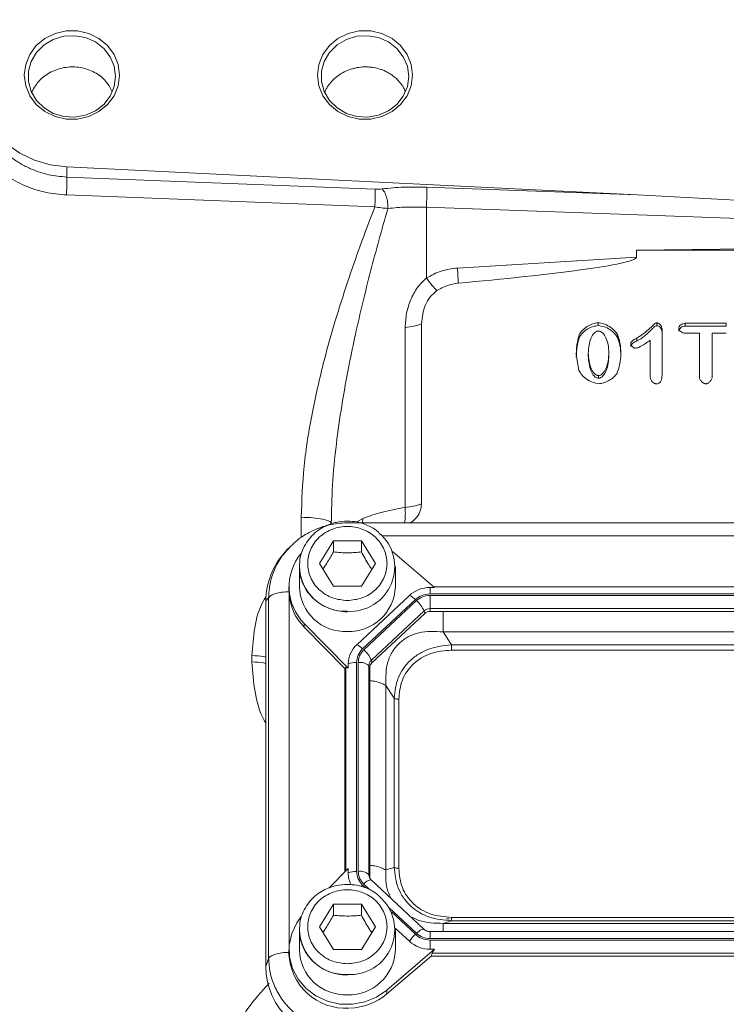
# Model space of a CAD drawing. Header units: inches. Extents: x 0.3 to 33.9, y 0.2 to 21.7.
# Tile 15 of 26: x 21.1 to 23.8, y 8 to 11.8. Entities that reach past the tile are written whole.
import ezdxf

# ---------------------------------------------------------------- set-up
doc = ezdxf.new("R2010")
doc.units = ezdxf.units.IN
doc.header["$MEASUREMENT"] = 0

msp = doc.modelspace()

# ---------------------------------------------------------------- linework, layer by layer
at = {"color": 7, "linetype": 'Continuous', "lineweight": 15}
for p, q in [((21.25409, 11.19916), (23.45335, 11.09155)), ((21.25409, 11.19916), (21.25409, 11.1602)), ((21.25409, 11.1602), (22.44311, 11.11362)), ((21.25305, 11.09109), (22.44206, 11.04558)), ((22.64177, 11.1211), (23.45335, 11.09155)), ((23.45335, 11.09155), (24.02438, 11.06043)), ((22.64072, 11.04368), (22.64072, 10.77102)), ((24.02398, 10.99331), (22.64072, 11.04368)), ((23.45126, 10.87842), (23.99419, 10.88522)), ((23.45126, 10.85186), (23.45126, 10.87842)), ((24.59671, 10.87842), (23.45126, 10.87842)), ((23.45126, 10.85186), (22.76061, 10.80942)), ((22.62181, 10.59431), (22.62181, 9.901)), ((23.30346, 10.5876), (23.30346, 10.59835)), ((23.52961, 10.58723), (23.52961, 10.59798)), ((23.6388, 10.59654), (23.79706, 10.59654)), ((23.6388, 10.58579), (23.6388, 10.59654)), ((23.79706, 10.58579), (23.79706, 10.59654)), ((22.55898, 10.57993), (22.55898, 9.88662)), ((23.22976, 10.54142), (23.22976, 10.55217)), ((23.37755, 10.54197), (23.37755, 10.55272)), ((23.5492, 10.5739), (23.5492, 10.39465)), ((23.79706, 10.58579), (23.6388, 10.58579)), ((23.69311, 10.55815), (23.6388, 10.55815)), ((23.69311, 10.39139), (23.69311, 10.55815)), ((23.74276, 10.55815), (23.74276, 10.39139)), ((23.79706, 10.55815), (23.74276, 10.55815)), ((23.45261, 10.53932), (23.45261, 10.52857)), ((23.50362, 10.38849), (23.50362, 10.53099)), ((23.22879, 10.4142), (23.21871, 10.47703)), ((23.26467, 10.48156), (23.26467, 10.47081)), ((23.34439, 10.47208), (23.34439, 10.48283)), ((23.30443, 10.38444), (23.30443, 10.39519)), ((25.66323, 9.82776), (22.3416, 9.82776)), ((22.22798, 9.67046), (22.28198, 9.75778)), ((22.28198, 9.75778), (22.38998, 9.75778)), ((22.28198, 9.75778), (22.28198, 9.71478)), ((22.38998, 9.75778), (22.44398, 9.67046)), ((22.38998, 9.75778), (22.38998, 9.71478)), ((22.10664, 9.72639), (22.09525, 9.71388)), ((22.11289, 9.73131), (22.10775, 9.72541)), ((22.67259, 9.57782), (22.5104, 9.71657)), ((22.15098, 9.65899), (22.15098, 9.58087)), ((22.28198, 9.58314), (22.22798, 9.67046)), ((22.44398, 9.67046), (22.38998, 9.58314)), ((22.52098, 9.58087), (22.52098, 9.65899)), ((22.11098, 9.58087), (22.11098, 9.56654)), ((22.11098, 9.56654), (22.11105, 9.56129)), ((22.38998, 9.58314), (22.28198, 9.58314)), ((22.65477, 9.57782), (22.67259, 9.57782)), ((22.65477, 9.55316), (22.65477, 9.57782)), ((25.37705, 9.58011), (22.66991, 9.58011)), ((22.03238, 9.53759), (22.02199, 9.52618)), ((22.03238, 9.53759), (22.03238, 8.14772)), ((22.57541, 9.54713), (22.37212, 9.35735)), ((22.59815, 9.53127), (22.39487, 9.34149)), ((22.60248, 9.52723), (22.3992, 9.33745)), ((25.3922, 9.55316), (22.65477, 9.55316)), ((25.3922, 9.54745), (22.65477, 9.54745)), ((22.65477, 9.54745), (22.65477, 9.49639)), ((22.02199, 9.52618), (22.02199, 8.11692)), ((25.3922, 9.49639), (22.65477, 9.49639)), ((22.65477, 9.49639), (22.65477, 9.48578)), ((22.63173, 9.48749), (22.42845, 9.2977)), ((22.63426, 9.47785), (22.43098, 9.28807)), ((22.63426, 9.47785), (22.63173, 9.48749)), ((25.3922, 9.48578), (22.65477, 9.48578)), ((22.17009, 9.43896), (22.33925, 9.26662)), ((22.17009, 9.43896), (22.17009, 9.42462)), ((22.32648, 9.26529), (22.17009, 9.42462)), ((22.7049, 9.40679), (22.73694, 9.35699)), ((25.34207, 9.40679), (22.7049, 9.40679)), ((25.31002, 9.35699), (22.73694, 9.35699)), ((21.96817, 9.31537), (21.96817, 9.29088)), ((25.31002, 9.33625), (22.73694, 9.33625)), ((22.32648, 9.26529), (22.33006, 9.26892)), ((22.32648, 9.26529), (22.32648, 8.48174)), ((22.33925, 9.26662), (22.33925, 9.28326)), ((22.37142, 9.28864), (22.37142, 8.48348)), ((22.37754, 9.28864), (22.37754, 8.48348)), ((22.4189, 9.2762), (22.4189, 8.47105)), ((22.42248, 9.26893), (22.4189, 9.2762)), ((22.42248, 9.26893), (22.42248, 8.46377)), ((22.43098, 9.28807), (22.42845, 9.2977)), ((22.48406, 9.20062), (22.48406, 8.48907)), ((22.5161, 9.15082), (22.48406, 9.20062)), ((22.5161, 9.15082), (22.5161, 8.4991)), ((22.53429, 9.14706), (22.53429, 8.49534)), ((22.33925, 8.49475), (22.26569, 8.41981)), ((22.33925, 8.49475), (22.33925, 8.47811)), ((22.42248, 8.46377), (22.4189, 8.47105)), ((22.5161, 8.4991), (22.48406, 8.48907)), ((22.4267, 8.45098), (22.42195, 8.4582)), ((22.63114, 8.26054), (22.42786, 8.45032)), ((22.22798, 8.27009), (22.28198, 8.35741)), ((22.28198, 8.35741), (22.38998, 8.35741)), ((22.28198, 8.35741), (22.28198, 8.31441)), ((22.38998, 8.35741), (22.44398, 8.27009)), ((22.38998, 8.35741), (22.38998, 8.31441)), ((22.73694, 8.29293), (22.7049, 8.2829)), ((22.7049, 8.2829), (25.34207, 8.2829)), ((22.72838, 8.30066), (22.71882, 8.30113)), ((22.73694, 8.30615), (25.31002, 8.30615)), ((22.73694, 8.29293), (25.31002, 8.29293)), ((22.15098, 8.25862), (22.15098, 8.1805)), ((22.28198, 8.18277), (22.22798, 8.27009)), ((22.44398, 8.27009), (22.38998, 8.18277)), ((22.52085, 8.26517), (22.57541, 8.21424)), ((22.52098, 8.1805), (22.52098, 8.25862)), ((25.3922, 8.25162), (22.65477, 8.25162)), ((22.65477, 8.22467), (25.3922, 8.22467)), ((22.65477, 8.18355), (22.65477, 8.21896)), ((22.65477, 8.21896), (25.3922, 8.21896)), ((22.11098, 8.1805), (22.11098, 8.16616)), ((22.38998, 8.18277), (22.28198, 8.18277)), ((22.48799, 8.02563), (22.67259, 8.18355)), ((22.67259, 8.18355), (22.65477, 8.18355)), ((22.65866, 8.1573), (22.66256, 8.16791)), ((22.66256, 8.16791), (25.3844, 8.16791)), ((22.02199, 8.11692), (22.03238, 8.14772)), ((22.65866, 8.1573), (22.48799, 8.0113)), ((22.65866, 8.1573), (25.38831, 8.1573)), ((22.48799, 8.02563), (22.48799, 8.0113))]:
    msp.add_line(p, q, dxfattribs=at)
at = {"color": 8, "linetype": 'Continuous', "lineweight": 15}
for p, q in [((22.15817, 9.77064), (22.15817, 9.8485)), ((22.39606, 9.84428), (22.37244, 9.8304)), ((22.39606, 9.84428), (22.39378, 9.82776)), ((25.57402, 9.77642), (22.47164, 9.77642)), ((22.11116, 9.55818), (22.11116, 8.18885)), ((22.33006, 9.26892), (22.33006, 8.48539)), ((22.39487, 8.43063), (22.40641, 8.41986)), ((22.3992, 8.43467), (22.42255, 8.41288)), ((22.49741, 8.34298), (22.60248, 8.24489)), ((22.50586, 8.32702), (22.59815, 8.24085)), ((22.65477, 8.25162), (22.65477, 8.22467))]:
    msp.add_line(p, q, dxfattribs=at)
at = {"color": 7, "linetype": 'Continuous', "lineweight": 15, "flags": 128}
for points in [[(21.25409, 11.9077), (21.19066, 11.89956), (21.12958, 11.88158), (21.07261, 11.85428), (21.02136, 11.81844), (20.97728, 11.77508), (20.94163, 11.72542), (20.91541, 11.67088), (20.89938, 11.613), (20.89398, 11.55343), (20.89938, 11.49386), (20.91541, 11.43598), (20.94163, 11.38144), (20.97728, 11.33178), (21.02136, 11.28841), (21.07261, 11.25258), (21.12958, 11.22528), (21.19066, 11.2073), (21.25409, 11.19916)], [(21.45758, 11.55343), (21.45225, 11.51241), (21.43655, 11.47377), (21.41141, 11.43977), (21.37828, 11.41237), (21.33909, 11.39316), (21.29611, 11.38327), (21.25185, 11.38327), (21.20888, 11.39316), (21.16969, 11.41237), (21.13656, 11.43977), (21.11141, 11.47377), (21.09572, 11.51241), (21.09038, 11.55343), (21.09572, 11.59445), (21.11141, 11.63309), (21.13656, 11.66709), (21.16969, 11.69449), (21.20888, 11.7137), (21.25185, 11.72359), (21.29611, 11.72359), (21.33909, 11.7137), (21.37828, 11.69449), (21.41141, 11.66709), (21.43655, 11.63309), (21.45225, 11.59445), (21.45758, 11.55343)], [(21.44258, 11.54805), (21.43728, 11.5872), (21.42173, 11.62388), (21.39689, 11.6558), (21.36432, 11.68095), (21.32608, 11.69775), (21.28457, 11.70515), (21.24239, 11.70267), (21.2022, 11.69048), (21.16651, 11.66933), (21.13758, 11.64057), (21.11722, 11.606), (21.10671, 11.56778), (21.10671, 11.52833), (21.11722, 11.49011), (21.13758, 11.45554), (21.16651, 11.42677), (21.2022, 11.40563), (21.24239, 11.39344), (21.28457, 11.39096), (21.32608, 11.39836), (21.36432, 11.41516), (21.39689, 11.44031), (21.42173, 11.47223), (21.43728, 11.50891), (21.44258, 11.54805)], [(22.58758, 11.55343), (22.58225, 11.51241), (22.56655, 11.47377), (22.54141, 11.43977), (22.50828, 11.41237), (22.46909, 11.39316), (22.42611, 11.38327), (22.38185, 11.38327), (22.33888, 11.39316), (22.29969, 11.41237), (22.26656, 11.43977), (22.24141, 11.47377), (22.22572, 11.51241), (22.22038, 11.55343), (22.22572, 11.59445), (22.24141, 11.63309), (22.26656, 11.66709), (22.29969, 11.69449), (22.33888, 11.7137), (22.38185, 11.72359), (22.42611, 11.72359), (22.46909, 11.7137), (22.50828, 11.69449), (22.54141, 11.66709), (22.56655, 11.63309), (22.58225, 11.59445), (22.58758, 11.55343)], [(22.57258, 11.54805), (22.56728, 11.50891), (22.55173, 11.47223), (22.52689, 11.44031), (22.49432, 11.41516), (22.45608, 11.39836), (22.41457, 11.39096), (22.37239, 11.39344), (22.3322, 11.40563), (22.29651, 11.42677), (22.26758, 11.45554), (22.24722, 11.49011), (22.23671, 11.52833), (22.23671, 11.56778), (22.24722, 11.606), (22.26758, 11.64057), (22.29651, 11.66933), (22.3322, 11.69048), (22.37239, 11.70267), (22.41457, 11.70515), (22.45608, 11.69775), (22.49432, 11.68095), (22.52689, 11.6558), (22.55173, 11.62388), (22.56728, 11.5872), (22.57258, 11.54805)], [(22.42786, 8.45032), (22.42711, 8.45082), (22.42685, 8.45093)], [(22.15817, 8.30921), (22.14113, 8.28553), (22.1214, 8.24366), (22.11184, 8.19881), (22.11291, 8.15308), (22.12455, 8.10866), (22.14622, 8.06764), (22.17688, 8.03197), (22.21509, 8.00334), (22.25903, 7.98311), (22.30661, 7.97224), (22.35559, 7.97124), (22.40364, 7.98017), (22.44848, 7.99859), (22.48799, 8.02563)]]:
    msp.add_lwpolyline(points, dxfattribs=at)
at = {"color": 8, "linetype": 'Continuous', "lineweight": 15, "flags": 128}
for points in [[(22.38979, 8.42567), (22.39164, 8.42753), (22.39487, 8.43063)], [(22.60248, 8.24489), (22.60764, 8.24948), (22.61264, 8.25347), (22.61733, 8.25674), (22.62157, 8.25919), (22.62523, 8.26075), (22.6282, 8.26138), (22.63039, 8.26104), (22.63114, 8.26054)]]:
    msp.add_lwpolyline(points, dxfattribs=at)
at = {"color": 7, "linetype": 'Continuous', "lineweight": 15}
for centre, radius, start, end in [((22.54401, 10.09639), 0.2103, 274.08227, 291.71079), ((22.34684, 9.65779), 0.17185, 266.3771, 49.15032), ((22.31152, 9.58076), 0.20028, 139.96983, 225.07623), ((22.32864, 9.58573), 0.17773, 181.56835, 272.36639), ((22.34145, 9.58773), 0.17966, 268.25486, 357.81041), ((22.65414, 9.46147), 0.11635, 89.69328, 132.58986), ((22.31405, 9.56793), 0.20313, 182.7504, 224.86995), ((22.54535, 9.47979), 0.07374, 44.27452, 65.95092), ((22.53189, 9.44464), 0.10864, 23.22388, 49.4763), ((22.65458, 9.46262), 0.03377, 89.69328, 132.58986), ((22.6546, 9.45572), 0.03006, 89.69328, 132.58986), ((22.44068, 9.28259), 0.10143, 132.52476, 179.62316), ((22.34207, 9.29001), 0.07374, 44.27452, 65.95092), ((22.32861, 9.25486), 0.10864, 23.22388, 49.4763), ((22.36931, 9.20234), 0.08632, 88.59507, 110.37676), ((22.38459, 9.23709), 0.05202, 48.73696, 97.7903), ((22.44835, 9.276), 0.02944, 132.52476, 179.62316), ((22.44869, 9.26875), 0.02621, 132.52476, 179.62316), ((22.36931, 8.39719), 0.08632, 88.59507, 110.37676), ((22.43842, 8.47826), 0.09917, 180.08636, 208.30235), ((22.38459, 8.43194), 0.05202, 48.73696, 97.7903), ((22.44798, 8.46379), 0.0255, 180.04592, 202.11526), ((22.34684, 8.25742), 0.17185, 266.3771, 49.15032), ((22.70061, 8.13025), 0.15077, 132.80896, 146.14421), ((22.65414, 8.2999), 0.11635, 227.41014, 270.30672), ((22.32906, 8.17403), 0.21822, 182.06591, 273.29625), ((22.32864, 8.18536), 0.17773, 181.56835, 272.36639), ((22.34145, 8.18736), 0.17966, 268.25486, 357.81041), ((22.33728, 8.18965), 0.2335, 271.87645, 310.19645)]:
    msp.add_arc(centre, radius, start, end, dxfattribs=at)
at = {"color": 8, "linetype": 'Continuous', "lineweight": 15}
for centre, radius, start, end in [((22.32862, 9.66382), 0.17769, 181.32741, 272.37287), ((22.44769, 8.47109), 0.02879, 180.08627, 208.28315), ((22.43595, 8.40379), 0.04801, 100.92981, 139.96369), ((22.32862, 8.26345), 0.17769, 181.32741, 272.37287)]:
    msp.add_arc(centre, radius, start, end, dxfattribs=at)
at = {"color": 7, "linetype": 'Continuous', "lineweight": 15}
for centre, major_axis, ratio, start_param, end_param in [((22.34083, 9.51721), (0.31298, -0.06559), 0.927683, 2.6420187, 3.3336115), ((22.37142, 9.22416), (-0.0413, 0.04481), 0.1702111, 5.7675855, 6.2912751), ((22.7077, 8.20391), (0.0452, 0.04116), 0.1845839, 2.2768323, 2.8005219), ((22.34083, 8.1259), (0.31298, 0.06559), 0.927683, 2.9495738, 4.4902119)]:
    msp.add_ellipse(centre, major_axis=major_axis, ratio=ratio, start_param=start_param, end_param=end_param, dxfattribs=at)
at = {"color": 8, "linetype": 'Continuous', "lineweight": 15}
for points, knots in [([(21.07516, 11.85013), (21.05635, 11.84112), (21.01308, 11.82039), (20.95535, 11.77421), (20.90338, 11.71561), (20.86514, 11.64848), (20.84139, 11.57567), (20.83341, 11.49944), (20.84136, 11.42262), (20.86494, 11.34798), (20.9033, 11.2784), (20.95499, 11.2165), (21.01827, 11.16472), (21.09071, 11.12528), (21.16992, 11.09875), (21.22531, 11.09364), (21.25305, 11.09109)], [0, 0, 0, 0, 0.0560527, 0.1288886, 0.2014711, 0.2738476, 0.3460119, 0.4180436, 0.4901034, 0.562199, 0.6346175, 0.7072081, 0.7800167, 0.853234, 0.9264892, 1, 1, 1, 1]), ([(20.89399, 11.52069), (20.89452, 11.50635), (20.89562, 11.47701), (20.90478, 11.43241), (20.91956, 11.38894), (20.9404, 11.34684), (20.96627, 11.30794), (20.99865, 11.27069), (21.03546, 11.23822), (21.07501, 11.21169), (21.12356, 11.18702), (21.18281, 11.16671), (21.2307, 11.16234), (21.25409, 11.1602)], [0, 0, 0, 0, 0.0796745, 0.1629999, 0.2497565, 0.3299638, 0.4166408, 0.5000247, 0.5924093, 0.6757985, 0.7501969, 0.8780008, 1, 1, 1, 1]), ([(22.55632, 9.82776), (22.55645, 9.82818), (22.55768, 9.83229), (22.5589, 9.84447), (22.55985, 9.86358), (22.55927, 9.87894), (22.55898, 9.88662)], [0, 0, 0, 0, 0.0364462, 0.3538499, 0.6771345, 1, 1, 1, 1]), ([(22.10775, 9.72541), (22.09949, 9.71655), (22.07733, 9.6928), (22.05401, 9.64773), (22.03597, 9.5934), (22.03359, 9.55647), (22.03238, 9.53759)], [0, 0, 0, 0, 0.1728692, 0.4634217, 0.7258428, 1, 1, 1, 1]), ([(22.023, 9.54292), (22.01961, 9.53769), (21.99597, 9.50118), (21.97556, 9.42253), (21.97063, 9.35108), (21.96817, 9.31537)], [0, 0, 0, 0, 0.07718196, 0.53880047, 1, 1, 1, 1]), ([(22.7049, 9.48578), (22.7049, 9.47834), (22.7049, 9.46043), (22.7049, 9.4327), (22.7049, 9.41543), (22.7049, 9.40679)], [0, 0, 0, 0, 0.262072, 0.631036, 1, 1, 1, 1]), ([(21.96817, 9.31537), (21.98399, 9.31489), (22.0037, 9.31428), (22.01898, 9.30998), (22.02199, 9.30914)], [0, 0, 0, 0, 0.8030375, 1, 1, 1, 1]), ([(21.96817, 9.29088), (21.97095, 9.25241), (21.97653, 9.17534), (21.99758, 9.09524), (22.01964, 9.05817), (22.02199, 9.05422)], [0, 0, 0, 0, 0.4709503, 0.9436314, 1, 1, 1, 1]), ([(22.02199, 9.28451), (22.01898, 9.28538), (22.0037, 9.28977), (21.98399, 9.29039), (21.96817, 9.29088)], [0, 0, 0, 0, 0.1969625, 1, 1, 1, 1]), ([(22.48406, 9.20062), (22.47811, 9.20371), (22.46621, 9.20988), (22.4443, 9.21611), (22.42848, 9.21819), (22.42248, 9.21898)], [0, 0, 0, 0, 0.3831425, 0.766285, 1, 1, 1, 1]), ([(22.48406, 8.48907), (22.47811, 8.49216), (22.46621, 8.49833), (22.4443, 8.50456), (22.42848, 8.50665), (22.42248, 8.50743)], [0, 0, 0, 0, 0.3831425, 0.766285, 1, 1, 1, 1]), ([(22.48406, 8.48907), (22.48336, 8.46105), (22.48239, 8.4223), (22.5013, 8.38672), (22.50653, 8.37687)], [0, 0, 0, 0, 0.7231407, 1, 1, 1, 1]), ([(22.57928, 8.30895), (22.59013, 8.30379), (22.6293, 8.28514), (22.67317, 8.28384), (22.7049, 8.2829)], [0, 0, 0, 0, 0.2768612, 1, 1, 1, 1]), ([(22.7049, 8.2829), (22.7049, 8.2804), (22.7049, 8.27538), (22.7049, 8.26347), (22.7049, 8.25367), (22.7049, 8.25162)], [0, 0, 0, 0, 0.4415435, 0.8830871, 1, 1, 1, 1]), ([(21.87817, 7.75726), (21.87982, 7.77779), (21.88314, 7.81905), (21.90964, 7.8858), (21.95422, 7.96413), (22.00463, 8.01992), (22.03409, 8.05252)], [0, 0, 0, 0, 0.2254067, 0.4529466, 0.6802824, 1, 1, 1, 1])]:
    msp.add_open_spline(points, degree=3, knots=knots, dxfattribs=at)
at = {"color": 7, "linetype": 'Continuous', "lineweight": 15}
for points, knots in [([(21.42835, 11.49106), (21.42113, 11.50479), (21.4056, 11.53434), (21.36182, 11.56663), (21.308, 11.58515), (21.24885, 11.58588), (21.19336, 11.5684), (21.14628, 11.53536), (21.1285, 11.50451), (21.1198, 11.48943)], [0, 0, 0, 0, 0.1260177, 0.2711652, 0.4206737, 0.562192, 0.7147262, 0.8605524, 1, 1, 1, 1]), ([(22.2492, 11.48922), (22.24947, 11.48986), (22.25145, 11.49458), (22.25622, 11.503), (22.26355, 11.51439), (22.27476, 11.52861), (22.28783, 11.54149), (22.30249, 11.55271), (22.31425, 11.56026), (22.3266, 11.56686), (22.33943, 11.57246), (22.35285, 11.5771), (22.36661, 11.58069), (22.38523, 11.58403), (22.40422, 11.58522), (22.4231, 11.58422), (22.44179, 11.58178), (22.46006, 11.57719), (22.48174, 11.5689), (22.49812, 11.56024), (22.5131, 11.54977), (22.52704, 11.53813), (22.53936, 11.52487), (22.54955, 11.51024), (22.55598, 11.49978), (22.55872, 11.49256), (22.55986, 11.48955)], [0, 0, 0, 0, 0.0055957, 0.0412064, 0.0771025, 0.113587, 0.1844553, 0.2204271, 0.256924, 0.29228, 0.3278842, 0.3637745, 0.4002548, 0.4355845, 0.506937, 0.5433786, 0.5787267, 0.6501139, 0.6865701, 0.7575448, 0.7935684, 0.8301154, 0.9012021, 0.9372861, 0.9738986, 1, 1, 1, 1]), ([(21.25409, 11.1602), (21.25425, 11.15695), (21.25457, 11.15045), (21.25448, 11.13305), (21.25399, 11.11242), (21.25336, 11.0982), (21.25305, 11.09109)], [0, 0, 0, 0, 0.250008, 0.499996, 0.7500073, 1, 1, 1, 1]), ([(22.46968, 11.1146), (22.49731, 11.1173), (22.55256, 11.12271), (22.61203, 11.12164), (22.64177, 11.1211)], [0, 0, 0, 0, 0.4999685, 1, 1, 1, 1]), ([(22.44206, 11.04558), (22.44237, 11.05261), (22.44299, 11.06668), (22.44346, 11.08694), (22.44356, 11.10402), (22.44326, 11.11042), (22.44311, 11.11362)], [0, 0, 0, 0, 0.2499931, 0.5000039, 0.7499924, 1, 1, 1, 1]), ([(22.46968, 11.1146), (22.46541, 11.11418), (22.45688, 11.11334), (22.44769, 11.11353), (22.44311, 11.11362)], [0, 0, 0, 0, 0.50172036, 1, 1, 1, 1]), ([(22.46968, 11.1146), (22.47293, 11.11111), (22.47943, 11.10412), (22.48707, 11.08476), (22.49198, 11.06191), (22.49206, 11.04677), (22.4921, 11.0392)], [0, 0, 0, 0, 0.2500096, 0.5000035, 0.7500121, 1, 1, 1, 1]), ([(22.15817, 9.8485), (22.16053, 9.91402), (22.16539, 10.04899), (22.19887, 10.25289), (22.24145, 10.43856), (22.28854, 10.60562), (22.33491, 10.75146), (22.38648, 10.8995), (22.42299, 10.99544), (22.44206, 11.04558)], [0, 0, 0, 0, 0.1604667, 0.3305967, 0.4990379, 0.6198561, 0.7490678, 0.8688527, 1, 1, 1, 1]), ([(22.4921, 11.0392), (22.4841, 11.03982), (22.46806, 11.04106), (22.45074, 11.04407), (22.44206, 11.04558)], [0, 0, 0, 0, 0.4988319, 1, 1, 1, 1]), ([(22.4921, 11.0392), (22.48034, 10.99788), (22.45753, 10.91774), (22.42527, 10.79681), (22.39506, 10.6764), (22.36734, 10.55656), (22.33958, 10.42401), (22.31408, 10.28325), (22.29213, 10.12749), (22.27711, 9.976), (22.27499, 9.8738), (22.27398, 9.82516)], [0, 0, 0, 0, 0.1059517, 0.2054244, 0.3063105, 0.4084395, 0.503873, 0.6338606, 0.753374, 0.8826345, 1, 1, 1, 1]), ([(22.64072, 11.04368), (22.61504, 11.04434), (22.56368, 11.04566), (22.51596, 11.04136), (22.4921, 11.0392)], [0, 0, 0, 0, 0.5000421, 1, 1, 1, 1]), ([(23.45126, 10.85186), (23.45122, 10.85148), (23.45114, 10.85068), (23.45033, 10.84901), (23.44709, 10.84564), (23.43289, 10.83847), (23.37528, 10.82291), (23.14982, 10.78763), (22.93427, 10.76715), (22.76354, 10.75094)], [0, 0, 0, 0, 0.0017499, 0.003655, 0.0082924, 0.0222015, 0.0717818, 0.264741, 1, 1, 1, 1]), ([(22.76061, 10.80942), (22.73931, 10.80675), (22.6967, 10.80141), (22.65938, 10.78115), (22.64072, 10.77102)], [0, 0, 0, 0, 0.50002382, 1, 1, 1, 1]), ([(22.64072, 10.77102), (22.62866, 10.75922), (22.60379, 10.73489), (22.57886, 10.68743), (22.56207, 10.63488), (22.56002, 10.5984), (22.55898, 10.57993)], [0, 0, 0, 0, 0.2314252, 0.4773771, 0.7354573, 1, 1, 1, 1]), ([(22.6815, 10.72224), (22.67545, 10.72831), (22.66336, 10.74046), (22.64827, 10.76083), (22.64072, 10.77102)], [0, 0, 0, 0, 0.49999, 1, 1, 1, 1]), ([(22.76354, 10.75094), (22.74886, 10.74866), (22.7195, 10.7441), (22.69417, 10.72953), (22.6815, 10.72224)], [0, 0, 0, 0, 0.5000105, 1, 1, 1, 1]), ([(22.6815, 10.72224), (22.67226, 10.71452), (22.6537, 10.69899), (22.62884, 10.65586), (22.62465, 10.61925), (22.62181, 10.59431)], [0, 0, 0, 0, 0.2400646, 0.4826082, 1, 1, 1, 1]), ([(23.22976, 10.55217), (23.23344, 10.55802), (23.24129, 10.57052), (23.26019, 10.58419), (23.28091, 10.59533), (23.29627, 10.59738), (23.30346, 10.59835)], [0, 0, 0, 0, 0.2339958, 0.4999392, 0.765931, 1, 1, 1, 1]), ([(23.30346, 10.59835), (23.31034, 10.59741), (23.32555, 10.59534), (23.3465, 10.58437), (23.36553, 10.57058), (23.37379, 10.5583), (23.37755, 10.55272)], [0, 0, 0, 0, 0.22470974, 0.49735206, 0.77132357, 1, 1, 1, 1]), ([(23.45261, 10.53932), (23.47024, 10.55107), (23.49432, 10.56712), (23.51475, 10.58977), (23.52331, 10.59644), (23.52707, 10.59783), (23.52876, 10.59793), (23.52961, 10.59798)], [0, 0, 0, 0, 0.6445327, 0.8802757, 0.9495006, 0.974827, 1, 1, 1, 1]), ([(23.52961, 10.59798), (23.53074, 10.59786), (23.53317, 10.5976), (23.53795, 10.59514), (23.54319, 10.5902), (23.54798, 10.58264), (23.54879, 10.57679), (23.5492, 10.5739)], [0, 0, 0, 0, 0.097278, 0.2093283, 0.4604021, 0.7335358, 1, 1, 1, 1]), ([(23.61359, 10.57734), (23.61371, 10.57846), (23.61396, 10.58084), (23.61642, 10.58551), (23.62149, 10.59067), (23.62945, 10.59538), (23.6357, 10.59615), (23.6388, 10.59654)], [0, 0, 0, 0, 0.1021741, 0.216927, 0.4674502, 0.7357878, 1, 1, 1, 1]), ([(23.21871, 10.47703), (23.21942, 10.49262), (23.22059, 10.51803), (23.22721, 10.54266), (23.22976, 10.55217)], [0, 0, 0, 0, 0.6137003, 1, 1, 1, 1]), ([(23.30346, 10.5876), (23.29607, 10.58659), (23.28082, 10.5845), (23.2603, 10.57347), (23.24151, 10.55999), (23.23356, 10.54742), (23.22976, 10.54142)], [0, 0, 0, 0, 0.2406541, 0.4964848, 0.759564, 1, 1, 1, 1]), ([(23.26467, 10.48156), (23.26635, 10.50167), (23.26866, 10.52931), (23.2845, 10.5568), (23.29439, 10.56435), (23.29996, 10.56639), (23.3027, 10.56657), (23.30404, 10.56666)], [0, 0, 0, 0, 0.6059301, 0.8324419, 0.9225088, 0.9619479, 1, 1, 1, 1]), ([(23.37755, 10.54197), (23.37406, 10.54723), (23.3663, 10.55893), (23.34805, 10.57263), (23.32694, 10.58418), (23.31097, 10.5865), (23.30346, 10.5876)], [0, 0, 0, 0, 0.2145592, 0.4774395, 0.7543923, 1, 1, 1, 1]), ([(23.30404, 10.56666), (23.30537, 10.56657), (23.30809, 10.5664), (23.31365, 10.56446), (23.32392, 10.55715), (23.33482, 10.53907), (23.34274, 10.51263), (23.34383, 10.49291), (23.34439, 10.48283)], [0, 0, 0, 0, 0.037836, 0.0772049, 0.1668866, 0.3993522, 0.6928909, 1, 1, 1, 1]), ([(23.37755, 10.55272), (23.38127, 10.54244), (23.3898, 10.51882), (23.39015, 10.49385), (23.39035, 10.47975)], [0, 0, 0, 0, 0.4354021, 1, 1, 1, 1]), ([(23.52961, 10.58723), (23.52819, 10.58707), (23.52483, 10.58669), (23.52111, 10.58398), (23.51762, 10.58106), (23.51466, 10.57829), (23.51101, 10.5747), (23.50309, 10.56678), (23.49047, 10.55462), (23.47301, 10.53961), (23.45937, 10.53223), (23.45261, 10.52857)], [0, 0, 0, 0, 0.0421805, 0.099456, 0.135869, 0.1831337, 0.2245196, 0.2944127, 0.5300213, 0.7670666, 1, 1, 1, 1]), ([(23.5492, 10.56315), (23.54881, 10.56599), (23.54802, 10.57171), (23.5434, 10.57915), (23.53827, 10.58414), (23.53344, 10.58679), (23.53083, 10.58709), (23.52961, 10.58723)], [0, 0, 0, 0, 0.2618383, 0.5273234, 0.775639, 0.8950249, 1, 1, 1, 1]), ([(23.6388, 10.58579), (23.63576, 10.58541), (23.62963, 10.58467), (23.62177, 10.58011), (23.61666, 10.57505), (23.61401, 10.57032), (23.61372, 10.56779), (23.61359, 10.56659)], [0, 0, 0, 0, 0.2594318, 0.521674, 0.7693428, 0.8904638, 1, 1, 1, 1]), ([(23.6388, 10.55815), (23.63561, 10.55853), (23.62928, 10.55929), (23.62128, 10.56406), (23.61633, 10.56926), (23.61395, 10.57389), (23.6137, 10.57624), (23.61359, 10.57734)], [0, 0, 0, 0, 0.2707632, 0.5386604, 0.786431, 0.8991143, 1, 1, 1, 1]), ([(23.22976, 10.54142), (23.22729, 10.53222), (23.22264, 10.51488), (23.2196, 10.48962), (23.21899, 10.47376), (23.21871, 10.46628)], [0, 0, 0, 0, 0.374002, 0.7046105, 1, 1, 1, 1]), ([(23.39035, 10.469), (23.39015, 10.4831), (23.3898, 10.50807), (23.38127, 10.53169), (23.37755, 10.54197)], [0, 0, 0, 0, 0.5645934, 1, 1, 1, 1]), ([(23.42837, 10.51777), (23.42846, 10.51873), (23.42865, 10.52073), (23.43073, 10.52491), (23.43801, 10.53234), (23.44653, 10.53641), (23.45261, 10.53932)], [0, 0, 0, 0, 0.088187, 0.184061, 0.4180156, 1, 1, 1, 1]), ([(23.45261, 10.52857), (23.447, 10.52588), (23.43868, 10.52189), (23.43115, 10.51479), (23.4287, 10.51024), (23.42847, 10.50806), (23.42837, 10.50702)], [0, 0, 0, 0, 0.539081, 0.7997152, 0.9045155, 1, 1, 1, 1]), ([(23.44621, 10.50039), (23.44529, 10.50049), (23.44327, 10.50072), (23.43919, 10.50268), (23.43443, 10.50633), (23.4307, 10.51095), (23.4287, 10.5149), (23.42847, 10.51687), (23.42837, 10.51777)], [0, 0, 0, 0, 0.1001908, 0.2219153, 0.4938471, 0.7690287, 0.8947235, 1, 1, 1, 1]), ([(23.50362, 10.53099), (23.49202, 10.52301), (23.47667, 10.51244), (23.45701, 10.5022), (23.44929, 10.50091), (23.44621, 10.50039)], [0, 0, 0, 0, 0.6493935, 0.8597319, 1, 1, 1, 1]), ([(23.30443, 10.39519), (23.30314, 10.39528), (23.3005, 10.39546), (23.29506, 10.39748), (23.28494, 10.40511), (23.26858, 10.43299), (23.26631, 10.46119), (23.26467, 10.48156)], [0, 0, 0, 0, 0.0360544, 0.0739552, 0.1618481, 0.3945894, 1, 1, 1, 1]), ([(23.34439, 10.48283), (23.34285, 10.46223), (23.34071, 10.43369), (23.32433, 10.40536), (23.31405, 10.39755), (23.30847, 10.39547), (23.30576, 10.39528), (23.30443, 10.39519)], [0, 0, 0, 0, 0.603604, 0.8361502, 0.9251042, 0.9634698, 1, 1, 1, 1]), ([(23.39035, 10.47975), (23.38964, 10.46529), (23.38832, 10.43862), (23.37894, 10.41343), (23.37464, 10.40189)], [0, 0, 0, 0, 0.5420009, 1, 1, 1, 1]), ([(23.30443, 10.38444), (23.30296, 10.38456), (23.29989, 10.38482), (23.29415, 10.38731), (23.28413, 10.39541), (23.2685, 10.42316), (23.26627, 10.4509), (23.26467, 10.47081)], [0, 0, 0, 0, 0.0411049, 0.0858211, 0.1744711, 0.4077432, 1, 1, 1, 1]), ([(23.34439, 10.47208), (23.34291, 10.45225), (23.34084, 10.42447), (23.32561, 10.39634), (23.31549, 10.38769), (23.30937, 10.38487), (23.30603, 10.38458), (23.30443, 10.38444)], [0, 0, 0, 0, 0.5816997, 0.8148486, 0.9080185, 0.9559641, 1, 1, 1, 1]), ([(23.30482, 10.3635), (23.29761, 10.36465), (23.28181, 10.36716), (23.26063, 10.37965), (23.24091, 10.39457), (23.23264, 10.40796), (23.22879, 10.4142)], [0, 0, 0, 0, 0.2242788, 0.4915793, 0.7632888, 1, 1, 1, 1]), ([(23.37464, 10.40189), (23.37066, 10.39707), (23.36206, 10.38666), (23.34398, 10.37548), (23.32487, 10.36617), (23.31113, 10.36434), (23.30482, 10.3635)], [0, 0, 0, 0, 0.233107, 0.503654, 0.7723113, 1, 1, 1, 1]), ([(23.52631, 10.36314), (23.52501, 10.36326), (23.52223, 10.36352), (23.51676, 10.36595), (23.51065, 10.37099), (23.50501, 10.379), (23.50408, 10.38534), (23.50362, 10.38849)], [0, 0, 0, 0, 0.1021374, 0.2170265, 0.4678228, 0.7356319, 1, 1, 1, 1]), ([(23.5492, 10.39465), (23.54901, 10.39002), (23.54868, 10.38185), (23.54504, 10.37249), (23.54044, 10.36746), (23.53636, 10.36492), (23.53155, 10.36339), (23.52811, 10.36323), (23.52631, 10.36314)], [0, 0, 0, 0, 0.3213473, 0.568058, 0.6741894, 0.7768154, 0.8832247, 1, 1, 1, 1]), ([(23.71812, 10.36314), (23.71671, 10.36327), (23.7137, 10.36356), (23.7077, 10.36626), (23.70094, 10.37183), (23.69465, 10.38075), (23.69362, 10.38785), (23.69311, 10.39139)], [0, 0, 0, 0, 0.0998301, 0.2131463, 0.463131, 0.7321185, 1, 1, 1, 1]), ([(23.74276, 10.39139), (23.74225, 10.38782), (23.74125, 10.38072), (23.73506, 10.37178), (23.72839, 10.36624), (23.72249, 10.36355), (23.71952, 10.36327), (23.71812, 10.36314)], [0, 0, 0, 0, 0.2711994, 0.5404964, 0.7890119, 0.9010071, 1, 1, 1, 1]), ([(22.55898, 9.88662), (22.52685, 9.88074), (22.4671, 9.8698), (22.41852, 9.85235), (22.39606, 9.84428)], [0, 0, 0, 0, 0.5377652, 1, 1, 1, 1]), ([(22.62181, 9.901), (22.62092, 9.89179), (22.6191, 9.87285), (22.60369, 9.84792), (22.58883, 9.83221), (22.57866, 9.82804), (22.57796, 9.82776)], [0, 0, 0, 0, 0.3134651, 0.6444024, 0.9753396, 1, 1, 1, 1]), ([(22.33598, 9.83383), (22.3214, 9.83294), (22.30099, 9.83169), (22.27214, 9.82355), (22.24856, 9.81396), (22.22262, 9.79825), (22.1985, 9.77743), (22.17747, 9.7513), (22.16158, 9.72033), (22.15213, 9.68914), (22.15198, 9.66847), (22.15191, 9.65982)], [0, 0, 0, 0, 0.1514837, 0.2120683, 0.3127508, 0.41772, 0.5309303, 0.6502269, 0.7751931, 0.9059257, 1, 1, 1, 1]), ([(22.45792, 9.78945), (22.45499, 9.79218), (22.44392, 9.80256), (22.42275, 9.81409), (22.39684, 9.82468), (22.3687, 9.83209), (22.3482, 9.83318), (22.33598, 9.83383)], [0, 0, 0, 0, 0.0918355, 0.3482167, 0.5400037, 0.7258957, 1, 1, 1, 1]), ([(22.3416, 9.82757), (22.31885, 9.82631), (22.27399, 9.82383), (22.21047, 9.80253), (22.15277, 9.77114), (22.12196, 9.74124), (22.10657, 9.7263)], [0, 0, 0, 0, 0.2571684, 0.50704524, 0.75376324, 1, 1, 1, 1]), ([(22.33598, 9.52762), (22.31674, 9.52953), (22.28713, 9.53247), (22.2515, 9.55028), (22.22702, 9.56871), (22.20715, 9.5916), (22.18867, 9.62485), (22.17929, 9.67046), (22.18867, 9.71607), (22.20715, 9.74933), (22.22702, 9.77218), (22.2515, 9.79074), (22.28713, 9.80799), (22.33598, 9.81675), (22.38483, 9.80799), (22.42046, 9.79074), (22.44494, 9.77218), (22.46482, 9.74933), (22.4833, 9.71607), (22.49268, 9.67046), (22.4833, 9.62485), (22.46482, 9.5916), (22.44494, 9.56871), (22.42046, 9.55028), (22.38483, 9.53247), (22.35523, 9.52953), (22.33598, 9.52762)], [0, 0, 0, 0, 0.0598642, 0.0920902, 0.125, 0.1579098, 0.1901358, 0.25, 0.3098642, 0.3420902, 0.375, 0.4079098, 0.4401358, 0.5, 0.5598642, 0.5920902, 0.625, 0.6579098, 0.6901358, 0.75, 0.8098642, 0.8420902, 0.875, 0.9079098, 0.9401358, 1, 1, 1, 1]), ([(22.24172, 9.64825), (22.24678, 9.65571), (22.26024, 9.67553), (22.27363, 9.6997), (22.28198, 9.71478)], [0, 0, 0, 0, 0.3763753, 1, 1, 1, 1]), ([(22.28198, 9.71478), (22.29136, 9.71391), (22.31031, 9.71216), (22.33838, 9.71152), (22.36523, 9.71246), (22.38168, 9.714), (22.38998, 9.71478)], [0, 0, 0, 0, 0.2646136, 0.5349658, 0.7653524, 1, 1, 1, 1]), ([(22.38998, 9.71478), (22.39467, 9.70634), (22.40414, 9.6893), (22.41772, 9.66661), (22.42631, 9.6535), (22.43001, 9.64786)], [0, 0, 0, 0, 0.3582338, 0.7242364, 1, 1, 1, 1]), ([(22.15191, 9.65982), (22.15163, 9.65587), (22.1504, 9.63861), (22.15745, 9.60921), (22.17253, 9.5742), (22.19466, 9.54426), (22.22149, 9.52025), (22.24907, 9.50375), (22.27516, 9.49334), (22.30325, 9.48588), (22.32376, 9.4848), (22.33598, 9.48416)], [0, 0, 0, 0, 0.0428931, 0.1871989, 0.3206337, 0.4526878, 0.5812683, 0.6994792, 0.7879073, 0.8736174, 1, 1, 1, 1]), ([(22.7049, 9.40679), (22.67345, 9.40843), (22.62684, 9.41086), (22.5704, 9.38955), (22.53517, 9.36491), (22.50833, 9.3316), (22.48383, 9.27735), (22.48397, 9.23153), (22.48406, 9.20062)], [0, 0, 0, 0, 0.2573968, 0.3816022, 0.5, 0.618394, 0.7426032, 1, 1, 1, 1]), ([(22.73694, 9.35699), (22.70796, 9.35383), (22.66419, 9.34907), (22.6123, 9.3235), (22.57826, 9.29794), (22.55095, 9.26622), (22.52385, 9.21805), (22.51919, 9.1776), (22.5161, 9.15082)], [0, 0, 0, 0, 0.2489774, 0.3760593, 0.5, 0.6239451, 0.7510226, 1, 1, 1, 1]), ([(22.73694, 9.33625), (22.71, 9.334), (22.66949, 9.33061), (22.62123, 9.30781), (22.58984, 9.2844), (22.56475, 9.25508), (22.54032, 9.21003), (22.5367, 9.1722), (22.53429, 9.14706)], [0, 0, 0, 0, 0.2500616, 0.3761471, 0.5, 0.6237895, 0.7499384, 1, 1, 1, 1]), ([(22.5161, 8.4991), (22.51919, 8.47177), (22.52385, 8.43049), (22.55095, 8.38179), (22.57826, 8.34994), (22.61231, 8.32451), (22.66419, 8.29947), (22.70796, 8.29554), (22.73694, 8.29293)], [0, 0, 0, 0, 0.2489774, 0.3760593, 0.5, 0.6239451, 0.7510226, 1, 1, 1, 1]), ([(22.53429, 8.49534), (22.5367, 8.47019), (22.54032, 8.43236), (22.56474, 8.38731), (22.58983, 8.358), (22.62123, 8.33458), (22.66948, 8.31178), (22.71, 8.30839), (22.73694, 8.30615)], [0, 0, 0, 0, 0.2500616, 0.3761471, 0.5, 0.6237895, 0.7499384, 1, 1, 1, 1]), ([(22.33598, 8.43346), (22.3214, 8.43257), (22.30099, 8.43132), (22.27214, 8.42318), (22.24856, 8.41359), (22.22262, 8.39788), (22.1985, 8.37706), (22.17747, 8.35093), (22.16158, 8.31996), (22.15213, 8.28877), (22.15198, 8.2681), (22.15191, 8.25945)], [0, 0, 0, 0, 0.15148374, 0.21206831, 0.31275078, 0.41771998, 0.53093033, 0.65022694, 0.77519306, 0.90592569, 1, 1, 1, 1]), ([(22.45792, 8.38908), (22.45499, 8.39181), (22.44392, 8.40218), (22.42275, 8.41372), (22.39684, 8.42431), (22.3687, 8.43172), (22.3482, 8.43281), (22.33598, 8.43346)], [0, 0, 0, 0, 0.0918355, 0.3482167, 0.5400037, 0.7258957, 1, 1, 1, 1]), ([(22.33598, 8.12725), (22.31674, 8.12916), (22.28713, 8.1321), (22.2515, 8.14991), (22.22702, 8.16834), (22.20715, 8.19123), (22.18867, 8.22448), (22.17929, 8.27009), (22.18867, 8.3157), (22.20715, 8.34896), (22.22702, 8.37181), (22.2515, 8.39037), (22.28713, 8.40762), (22.33598, 8.41638), (22.38483, 8.40762), (22.42046, 8.39037), (22.44494, 8.37181), (22.46482, 8.34896), (22.4833, 8.3157), (22.49268, 8.27009), (22.4833, 8.22448), (22.46482, 8.19123), (22.44494, 8.16834), (22.42046, 8.14991), (22.38483, 8.1321), (22.35523, 8.12916), (22.33598, 8.12725)], [0, 0, 0, 0, 0.0598642, 0.0920902, 0.125, 0.1579098, 0.1901358, 0.25, 0.3098642, 0.3420902, 0.375, 0.4079098, 0.4401358, 0.5, 0.5598642, 0.5920902, 0.625, 0.6579098, 0.6901358, 0.75, 0.8098642, 0.8420902, 0.875, 0.9079098, 0.9401358, 1, 1, 1, 1]), ([(22.24172, 8.24788), (22.24678, 8.25534), (22.26024, 8.27516), (22.27363, 8.29933), (22.28198, 8.31441)], [0, 0, 0, 0, 0.3763753, 1, 1, 1, 1]), ([(22.28198, 8.31441), (22.29136, 8.31354), (22.31031, 8.31179), (22.33838, 8.31115), (22.36523, 8.31209), (22.38168, 8.31363), (22.38998, 8.31441)], [0, 0, 0, 0, 0.2646136, 0.5349658, 0.7653524, 1, 1, 1, 1]), ([(22.38998, 8.31441), (22.39467, 8.30597), (22.40414, 8.28893), (22.41772, 8.26624), (22.42631, 8.25313), (22.43001, 8.24749)], [0, 0, 0, 0, 0.3582338, 0.7242364, 1, 1, 1, 1]), ([(22.15191, 8.25945), (22.15163, 8.25549), (22.1504, 8.23824), (22.15745, 8.20884), (22.17253, 8.17383), (22.19466, 8.14389), (22.22149, 8.11988), (22.24907, 8.10338), (22.27516, 8.09297), (22.30325, 8.08551), (22.32376, 8.08443), (22.33598, 8.08379)], [0, 0, 0, 0, 0.0428931, 0.1871989, 0.3206337, 0.4526878, 0.5812683, 0.6994792, 0.7879073, 0.8736174, 1, 1, 1, 1]), ([(22.65477, 8.25162), (22.65106, 8.25193), (22.64581, 8.25236), (22.63888, 8.2551), (22.63434, 8.25758), (22.63203, 8.25994), (22.63121, 8.26078)], [0, 0, 0, 0, 0.4011218, 0.5678054, 0.846539, 1, 1, 1, 1]), ([(22.03238, 8.14772), (22.0336, 8.12945), (22.03601, 8.09367), (22.05072, 8.04963), (22.06743, 8.01585), (22.08874, 7.98237), (22.12186, 7.94458), (22.17068, 7.90721), (22.225, 7.88047), (22.28279, 7.86329), (22.32172, 7.86047), (22.3416, 7.85903)], [0, 0, 0, 0, 0.1230964, 0.2409199, 0.3064863, 0.3715493, 0.5000851, 0.6286241, 0.7590801, 0.8769054, 1, 1, 1, 1])]:
    msp.add_open_spline(points, degree=3, knots=knots, dxfattribs=at)
for points in [[(22.64072, 11.04368), (22.6411, 11.05133), (22.64186, 11.06662), (22.64241, 11.09007), (22.64244, 11.11011), (22.64199, 11.11744), (22.64177, 11.1211)], [(22.76354, 10.75094), (22.7632, 10.75873), (22.76253, 10.77432), (22.76125, 10.79772), (22.76061, 10.80942)], [(22.62181, 10.59431), (22.61293, 10.59102), (22.59519, 10.58443), (22.57105, 10.58143), (22.55898, 10.57993)], [(22.15817, 9.8485), (22.17347, 9.84807), (22.20409, 9.84719), (22.24223, 9.84175), (22.26881, 9.83414), (22.27226, 9.82815), (22.27398, 9.82516)], [(22.11105, 9.56129), (22.10175, 9.56094), (22.08313, 9.56026), (22.05876, 9.55497), (22.04001, 9.54727), (22.03492, 9.54082), (22.03238, 9.53759)], [(22.59815, 9.53127), (22.60642, 9.53754), (22.62296, 9.5501), (22.64416, 9.55214), (22.65477, 9.55316)], [(22.60248, 9.52723), (22.61012, 9.53302), (22.62539, 9.54462), (22.64497, 9.5465), (22.65477, 9.54745)], [(22.37142, 9.28864), (22.37251, 9.29853), (22.3747, 9.31833), (22.38815, 9.33377), (22.39487, 9.34149)], [(22.37754, 9.28864), (22.37855, 9.29778), (22.38057, 9.31606), (22.39299, 9.33032), (22.3992, 9.33745)], [(22.73694, 9.35699), (22.73694, 9.35547), (22.73694, 9.35245), (22.73694, 9.34709), (22.73694, 9.34153), (22.73694, 9.33801), (22.73694, 9.33625)], [(22.53429, 9.14706), (22.53245, 9.1471), (22.52879, 9.1472), (22.52368, 9.148), (22.51921, 9.14919), (22.51714, 9.15027), (22.5161, 9.15082)], [(22.39487, 8.43063), (22.38815, 8.43835), (22.3747, 8.45379), (22.37251, 8.47359), (22.37142, 8.48348)], [(22.3992, 8.43467), (22.39299, 8.4418), (22.38057, 8.45606), (22.37855, 8.47434), (22.37754, 8.48348)], [(22.53429, 8.49534), (22.53245, 8.49539), (22.52879, 8.49548), (22.52368, 8.49628), (22.51921, 8.49747), (22.51714, 8.49855), (22.5161, 8.4991)], [(22.73694, 8.30615), (22.73694, 8.30448), (22.73694, 8.30116), (22.73694, 8.29719), (22.73694, 8.2942), (22.73694, 8.29335), (22.73694, 8.29293)], [(22.65477, 8.21896), (22.64416, 8.21998), (22.62296, 8.22202), (22.60642, 8.23458), (22.59815, 8.24085)], [(22.65477, 8.22467), (22.64497, 8.22562), (22.62539, 8.2275), (22.61012, 8.2391), (22.60248, 8.24489)], [(22.03238, 8.14772), (22.03492, 8.15095), (22.04001, 8.1574), (22.05876, 8.16509), (22.08313, 8.17039), (22.10175, 8.17107), (22.11105, 8.17141)]]:
    msp.add_open_spline(points, degree=3, dxfattribs=at)

doc.saveas('drawing.dxf')
